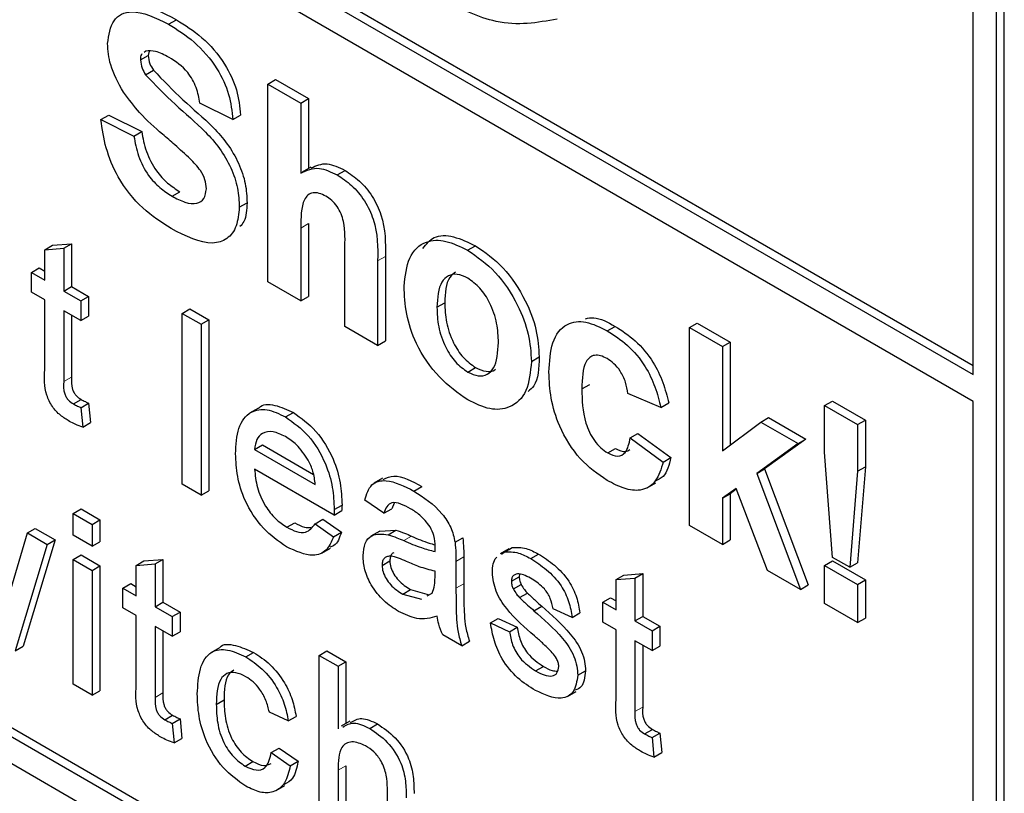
# Paper-space layout 'Blatt2' of a CAD drawing. Header units: millimetres. Extents: x 5 to 418, y 2 to 292.
# Tile 21 of 67: x 133.58 to 135.82, y 135.18 to 136.94. Entities that reach past the tile are written whole.
import ezdxf

# ---------------------------------------------------------------- set-up
doc = ezdxf.new("R2010")
doc.units = ezdxf.units.MM

psp = doc.layouts.new('Blatt2')

# ---------------------------------------------------------------- linework, layer by layer
at = {"color": 7, "linetype": 'Continuous', "lineweight": 25}
for p, q in [((129.0445, 140.0029), (135.7443, 136.1352)), ((129.0622, 140.0131), (135.7443, 136.1556)), ((135.7443, 136.074), (129.0445, 139.9417)), ((126.7818, 139.1656), (135.6206, 134.0631)), ((129.0445, 137.9206), (135.6206, 134.1243)), ((129.0622, 137.9308), (135.6383, 134.1345)), ((135.7443, 136.1352), (135.7443, 137.0537)), ((135.7974, 134.1652), (135.7974, 137.0231)), ((135.8151, 134.1754), (135.8151, 137.0333)), ((133.9175, 136.93), (133.9352, 136.9402)), ((133.866, 136.869), (133.8621, 136.866)), ((133.8733, 136.8687), (133.8714, 136.8591)), ((133.8537, 136.8488), (133.8714, 136.8591)), ((133.8653, 136.8155), (133.8829, 136.8257)), ((134.1429, 136.7942), (134.1606, 136.8044)), ((134.1606, 136.8044), (134.2354, 136.7612)), ((134.1429, 136.3451), (134.1429, 136.7942)), ((134.1429, 136.7942), (134.2177, 136.751)), ((134.2177, 136.751), (134.2354, 136.7612)), ((134.2354, 136.7612), (134.2354, 136.6025)), ((134.0631, 136.7136), (133.9884, 136.751)), ((134.2177, 136.751), (134.2177, 136.5921)), ((133.764, 136.7135), (133.7817, 136.7237)), ((133.764, 136.7135), (133.8388, 136.6761)), ((133.7817, 136.7237), (133.8565, 136.6863)), ((134.0631, 136.7136), (134.0808, 136.7238)), ((133.8388, 136.6761), (133.8565, 136.6863)), ((134.2405, 136.6054), (134.2206, 136.5939)), ((134.3004, 136.5881), (134.3181, 136.5983)), ((133.9254, 136.5397), (133.9431, 136.5499)), ((134.0781, 136.5145), (134.0958, 136.5247)), ((134.2177, 136.4672), (134.2177, 136.3019)), ((134.2354, 136.4774), (134.2354, 136.3121)), ((133.6365, 136.4183), (133.6542, 136.4285)), ((133.6365, 136.4183), (133.6795, 136.4217)), ((133.6365, 136.3493), (133.6365, 136.4183)), ((133.6542, 136.4285), (133.6972, 136.4319)), ((133.6795, 136.4217), (133.6972, 136.4319)), ((133.6795, 136.4217), (133.6795, 136.3244)), ((133.6972, 136.4319), (133.6972, 136.3346)), ((134.3174, 136.2443), (134.3174, 136.4186)), ((134.5964, 136.4172), (134.6141, 136.4274)), ((134.4099, 136.4029), (134.4099, 136.2114)), ((133.6063, 136.3667), (133.624, 136.3769)), ((133.624, 136.3769), (133.6365, 136.3697)), ((134.3922, 136.3927), (134.3922, 136.2012)), ((133.6063, 136.3219), (133.6063, 136.3667)), ((133.6063, 136.3667), (133.6365, 136.3493)), ((133.6795, 136.3244), (133.6972, 136.3346)), ((133.6972, 136.3346), (133.736, 136.3123)), ((134.2177, 136.3019), (134.1429, 136.3451)), ((133.6365, 136.3045), (133.6063, 136.3219)), ((133.6365, 136.1455), (133.6365, 136.3045)), ((133.6795, 136.3244), (133.7183, 136.3021)), ((133.7183, 136.3021), (133.736, 136.3123)), ((133.736, 136.3123), (133.736, 136.2675)), ((134.2177, 136.3019), (134.2354, 136.3121)), ((133.7183, 136.3021), (133.7183, 136.2573)), ((133.9482, 136.2737), (133.9659, 136.2839)), ((133.9659, 136.2839), (134.009, 136.2591)), ((134.5268, 136.2875), (134.5445, 136.2977)), ((133.7183, 136.2573), (133.6795, 136.2797)), ((133.6795, 136.2797), (133.6795, 136.1189)), ((133.6972, 136.2695), (133.6972, 136.1291)), ((133.7183, 136.2573), (133.736, 136.2675)), ((133.9482, 136.2737), (133.9913, 136.2489)), ((133.9482, 135.8859), (133.9482, 136.2737)), ((133.9913, 136.2489), (134.009, 136.2591)), ((133.9913, 136.2489), (133.9913, 135.861)), ((134.009, 136.2591), (134.009, 135.8712)), ((134.3922, 136.2012), (134.3174, 136.2443)), ((134.9137, 136.2341), (134.9313, 136.2443)), ((135.1002, 136.2415), (135.1179, 136.2517)), ((135.1002, 135.7924), (135.1002, 136.2415)), ((135.1002, 136.2415), (135.175, 136.1984)), ((135.1179, 136.2517), (135.1927, 136.2086)), ((134.3922, 136.2012), (134.4099, 136.2114)), ((135.175, 136.1984), (135.1927, 136.2086)), ((135.175, 136.1984), (135.175, 135.9618)), ((135.1927, 136.2086), (135.1927, 135.9751)), ((134.7412, 136.1647), (134.7589, 136.1749)), ((134.5968, 136.1406), (134.6145, 136.1508)), ((134.8559, 136.1024), (134.8736, 136.1126)), ((135.0354, 136.0602), (134.9606, 136.0918)), ((133.7014, 136.0682), (133.7191, 136.0784)), ((133.7183, 136.0597), (133.736, 136.0699)), ((133.7183, 136.0597), (133.7226, 136.0154)), ((133.736, 136.0699), (133.7403, 136.0257)), ((134.1215, 136.0586), (134.1016, 136.0471)), ((135.0354, 136.0602), (135.0531, 136.0704)), ((135.4071, 136.0644), (135.4248, 136.0746)), ((135.4071, 136.0644), (135.4819, 136.0212)), ((135.4071, 135.9588), (135.4071, 136.0644)), ((135.4248, 136.0746), (135.4996, 136.0314)), ((135.7443, 134.1958), (135.7443, 136.074)), ((134.1831, 136.0387), (134.2008, 136.0489)), ((135.2623, 136.0271), (135.28, 136.0373)), ((135.28, 136.0373), (135.3647, 135.9883)), ((133.7226, 136.0154), (133.7403, 136.0257)), ((135.175, 135.9618), (135.2623, 136.0271)), ((135.2623, 136.0271), (135.347, 135.9781)), ((135.4819, 136.0212), (135.4996, 136.0314)), ((135.4819, 136.0212), (135.4819, 135.9156)), ((135.4996, 136.0314), (135.4996, 135.9258)), ((134.9656, 135.9911), (134.9833, 136.0013)), ((134.9656, 135.9911), (135.0404, 135.9364)), ((134.9833, 136.0013), (135.0581, 135.9466)), ((134.1127, 135.965), (134.1304, 135.9752)), ((134.1304, 135.9752), (134.2464, 135.9082)), ((135.347, 135.9781), (135.2532, 135.9106)), ((135.3647, 135.9883), (135.2708, 135.9208)), ((135.347, 135.9781), (135.3647, 135.9883)), ((134.1127, 135.965), (134.2505, 135.8854)), ((134.9147, 135.9571), (134.9323, 135.9673)), ((135.0404, 135.9364), (135.0581, 135.9466)), ((135.4251, 135.72), (135.4071, 135.9588)), ((135.4819, 135.9156), (135.4996, 135.9258)), ((135.4996, 135.9258), (135.4819, 135.7077)), ((134.2934, 135.8159), (134.1127, 135.9202)), ((135.2532, 135.9106), (135.2708, 135.9208)), ((135.2532, 135.9106), (135.352, 135.6471)), ((135.2708, 135.9208), (135.3697, 135.6573)), ((135.4819, 135.9156), (135.4642, 135.6975)), ((133.9913, 135.861), (133.9482, 135.8859)), ((134.4034, 135.8997), (134.3835, 135.8882)), ((134.4746, 135.8705), (134.4922, 135.8807)), ((135.0041, 135.8776), (135.024, 135.8891)), ((133.9913, 135.861), (134.009, 135.8712)), ((135.2059, 135.8766), (135.175, 135.8543)), ((135.175, 135.8543), (135.1927, 135.8645)), ((135.2066, 135.8746), (135.1927, 135.8645)), ((135.1927, 135.8645), (135.1927, 135.7595)), ((135.2772, 135.6903), (135.2059, 135.8766)), ((134.2936, 135.8285), (134.3113, 135.8388)), ((134.4064, 135.8203), (134.3634, 135.8501)), ((134.4297, 135.8429), (134.4241, 135.8305)), ((135.175, 135.8543), (135.175, 135.7493)), ((133.7011, 135.8197), (133.7188, 135.8299)), ((133.7011, 135.77), (133.7011, 135.8197)), ((133.7011, 135.8197), (133.7441, 135.7949)), ((133.7188, 135.8299), (133.7618, 135.8051)), ((134.2934, 135.8159), (134.3111, 135.8261)), ((134.4064, 135.8203), (134.4241, 135.8305)), ((133.7441, 135.7949), (133.7618, 135.8051)), ((133.7441, 135.7949), (133.7441, 135.7451)), ((133.7618, 135.8051), (133.7618, 135.7554)), ((134.1861, 135.7884), (134.2038, 135.7986)), ((134.2501, 135.7962), (134.2677, 135.8064)), ((134.2501, 135.7962), (134.2922, 135.7669)), ((134.2677, 135.8064), (134.3099, 135.7771)), ((135.175, 135.7493), (135.1002, 135.7924)), ((133.5558, 135.6344), (133.5971, 135.7753)), ((133.5971, 135.7753), (133.6148, 135.7855)), ((133.5971, 135.7753), (133.6421, 135.7494)), ((133.6148, 135.7855), (133.6598, 135.7596)), ((133.7441, 135.7451), (133.7011, 135.77)), ((134.2922, 135.7669), (134.3099, 135.7771)), ((134.3968, 135.7794), (134.377, 135.7679)), ((134.3969, 135.7793), (134.4338, 135.7816)), ((134.4161, 135.7713), (134.4338, 135.7816)), ((133.6421, 135.7494), (133.5693, 135.5079)), ((133.6598, 135.7596), (133.587, 135.5181)), ((133.6421, 135.7494), (133.6598, 135.7596)), ((133.7441, 135.7451), (133.7618, 135.7554)), ((134.568, 135.7544), (134.5856, 135.7646)), ((135.175, 135.7493), (135.1927, 135.7595)), ((133.7011, 135.7153), (133.7188, 135.7255)), ((133.7188, 135.7255), (133.7618, 135.7007)), ((134.2652, 135.7296), (134.2851, 135.7411)), ((134.6901, 135.7394), (134.6702, 135.7279)), ((134.6734, 135.7276), (134.6797, 135.7321)), ((134.6797, 135.7321), (134.6974, 135.7423)), ((134.6911, 135.7378), (134.6974, 135.7423)), ((134.7398, 135.7173), (134.7575, 135.7276)), ((133.7011, 135.7153), (133.7441, 135.6904)), ((133.7011, 135.4319), (133.7011, 135.7153)), ((133.7441, 135.6904), (133.7618, 135.7007)), ((133.7618, 135.7007), (133.7618, 135.4172)), ((133.844, 135.7018), (133.8617, 135.712)), ((133.844, 135.7018), (133.8871, 135.7052)), ((133.844, 135.6328), (133.844, 135.7018)), ((133.8617, 135.712), (133.9048, 135.7154)), ((133.8871, 135.7052), (133.9048, 135.7154)), ((133.8871, 135.7052), (133.8871, 135.6079)), ((133.9048, 135.7154), (133.9048, 135.6181)), ((134.4021, 135.7018), (134.4198, 135.712)), ((134.57, 135.7107), (134.57, 135.65)), ((134.5877, 135.7209), (134.5877, 135.6602)), ((135.4071, 135.7016), (135.4248, 135.7118)), ((135.4071, 135.6153), (135.4071, 135.7016)), ((135.4071, 135.7016), (135.4819, 135.6585)), ((135.4248, 135.7118), (135.4996, 135.6687)), ((135.4642, 135.6975), (135.4251, 135.72)), ((135.4642, 135.6975), (135.4819, 135.7077)), ((133.7441, 135.6904), (133.7441, 135.407)), ((134.5225, 135.6742), (134.5227, 135.6885)), ((134.7145, 135.682), (134.7135, 135.6758)), ((134.9335, 135.6696), (134.9512, 135.6798)), ((134.9512, 135.6798), (134.9942, 135.6832)), ((134.9765, 135.673), (134.9942, 135.6832)), ((134.9942, 135.6832), (134.9942, 135.5859)), ((135.352, 135.6471), (135.2772, 135.6903)), ((133.8139, 135.6502), (133.8316, 135.6604)), ((133.8316, 135.6604), (133.844, 135.6532)), ((134.6958, 135.6656), (134.7135, 135.6758)), ((134.7003, 135.6482), (134.718, 135.6584)), ((134.9335, 135.6696), (134.9765, 135.673)), ((134.9335, 135.6006), (134.9335, 135.6696)), ((134.9765, 135.673), (134.9765, 135.5757)), ((135.352, 135.6471), (135.3697, 135.6573)), ((135.4819, 135.6585), (135.4996, 135.6687)), ((135.4819, 135.6585), (135.4819, 135.5721)), ((135.4996, 135.6687), (135.4996, 135.5823)), ((133.8139, 135.6054), (133.8139, 135.6502)), ((133.8139, 135.6502), (133.844, 135.6328)), ((134.4492, 135.6365), (134.4669, 135.6467)), ((134.4492, 135.6365), (134.4915, 135.6248)), ((134.4669, 135.6467), (134.5092, 135.6351)), ((134.505, 135.6324), (134.5161, 135.6386)), ((134.7145, 135.6286), (134.7322, 135.6388)), ((133.8871, 135.6079), (133.9048, 135.6181)), ((133.9048, 135.6181), (133.9435, 135.5957)), ((134.9033, 135.618), (134.921, 135.6282)), ((134.9033, 135.5732), (134.9033, 135.618)), ((134.9033, 135.618), (134.9335, 135.6006)), ((134.921, 135.6282), (134.9335, 135.621)), ((135.4819, 135.5721), (135.4071, 135.6153)), ((133.844, 135.588), (133.8139, 135.6054)), ((133.8871, 135.6079), (133.9259, 135.5855)), ((133.9259, 135.5855), (133.9435, 135.5957)), ((133.9435, 135.5957), (133.9435, 135.551)), ((134.7471, 135.5989), (134.7647, 135.6091)), ((134.8336, 135.5836), (134.7905, 135.6035)), ((134.8336, 135.5836), (134.8513, 135.5938)), ((133.844, 135.429), (133.844, 135.588)), ((133.9259, 135.5855), (133.9259, 135.5408)), ((134.6484, 135.5712), (134.6661, 135.5814)), ((134.6484, 135.5712), (134.6915, 135.5513)), ((134.6661, 135.5814), (134.7092, 135.5615)), ((134.9335, 135.5558), (134.9033, 135.5732)), ((134.9765, 135.5757), (134.9942, 135.5859)), ((134.9765, 135.5757), (135.0153, 135.5533)), ((134.9942, 135.5859), (135.033, 135.5635)), ((135.4819, 135.5721), (135.4996, 135.5823)), ((133.9259, 135.5408), (133.8871, 135.5632)), ((133.8871, 135.5632), (133.8871, 135.4023)), ((133.9048, 135.553), (133.9048, 135.4125)), ((133.9259, 135.5408), (133.9435, 135.551)), ((134.583, 135.5195), (134.5399, 135.5443)), ((134.6915, 135.5513), (134.7092, 135.5615)), ((134.9335, 135.3968), (134.9335, 135.5558)), ((135.0153, 135.5533), (135.033, 135.5635)), ((135.0153, 135.5533), (135.0153, 135.5086)), ((135.033, 135.5635), (135.033, 135.5188)), ((134.583, 135.5195), (134.6006, 135.5297)), ((135.0153, 135.5086), (134.9765, 135.5309)), ((134.9765, 135.5309), (134.9765, 135.3701)), ((133.5693, 135.5079), (133.587, 135.5181)), ((134.033, 135.5147), (134.0131, 135.5032)), ((134.0928, 135.4941), (134.1105, 135.5043)), ((134.2591, 135.4976), (134.2768, 135.5078)), ((134.2768, 135.5078), (134.3199, 135.4829)), ((134.9942, 135.5207), (134.9942, 135.3803)), ((135.0153, 135.5086), (135.033, 135.5188)), ((134.2591, 135.1097), (134.2591, 135.4976)), ((134.2591, 135.4976), (134.3022, 135.4727)), ((134.3022, 135.4727), (134.3199, 135.4829)), ((134.3199, 135.4829), (134.3199, 135.3427)), ((134.3022, 135.4727), (134.3022, 135.3311)), ((134.7508, 135.4623), (134.7685, 135.4726)), ((134.8465, 135.4525), (134.8642, 135.4627)), ((133.7441, 135.407), (133.7011, 135.4319)), ((133.7441, 135.407), (133.7618, 135.4172)), ((134.8229, 135.4042), (134.8428, 135.4157)), ((134.0258, 135.3864), (134.0434, 135.3966)), ((134.1894, 135.3489), (134.1463, 135.3688)), ((133.909, 135.3516), (133.9266, 135.3618)), ((133.9259, 135.3431), (133.9435, 135.3533)), ((133.9259, 135.3431), (133.9302, 135.2989)), ((133.9435, 135.3533), (133.9478, 135.3091)), ((134.1894, 135.3489), (134.2071, 135.3591)), ((134.3293, 135.3482), (134.3094, 135.3367)), ((134.3742, 135.3317), (134.3919, 135.3419)), ((134.9984, 135.3194), (135.0161, 135.3296)), ((135.0153, 135.3109), (135.033, 135.3211)), ((135.033, 135.3211), (135.0373, 135.2769)), ((133.9302, 135.2989), (133.9478, 135.3091)), ((135.0153, 135.3109), (135.0196, 135.2667)), ((134.1506, 135.2768), (134.1683, 135.287)), ((134.1506, 135.2768), (134.1937, 135.2469)), ((134.1683, 135.287), (134.2114, 135.2571)), ((135.0196, 135.2667), (135.0373, 135.2769)), ((134.0914, 135.2463), (134.1091, 135.2565)), ((134.1937, 135.2469), (134.2114, 135.2571)), ((134.3022, 135.2369), (134.3022, 135.0848)), ((134.3199, 135.2471), (134.3199, 135.0951)), ((134.1619, 135.1907), (134.1818, 135.2022)), ((134.4142, 135.0202), (134.4142, 135.1964))]:
    psp.add_line(p, q, dxfattribs=at)
at = {"color": 7, "linetype": 'Continuous', "lineweight": 18}
for p, q in [((134.2177, 136.4672), (134.2354, 136.4774)), ((134.3922, 136.3927), (134.4099, 136.4029)), ((133.6795, 136.1189), (133.6972, 136.1291)), ((134.4515, 135.7581), (134.4692, 135.7683)), ((134.57, 135.7107), (134.5877, 135.7209)), ((134.57, 135.65), (134.5877, 135.6602)), ((133.8871, 135.4023), (133.9048, 135.4125)), ((134.9765, 135.3701), (134.9942, 135.3803)), ((134.3022, 135.2369), (134.3199, 135.2471))]:
    psp.add_line(p, q, dxfattribs=at)
at = {"color": 7, "linetype": 'Continuous', "lineweight": 25}
for points, knots in [([(134.7996, 136.9415), (134.755, 136.9335), (134.675, 136.9193), (134.5803, 136.9651), (134.5385, 136.9853)], [0, 0, 0, 0, 0.558963, 1, 1, 1, 1]), ([(133.7789, 136.886), (133.7819, 136.9055), (133.7879, 136.9445), (133.8406, 136.9678), (133.8883, 136.9444), (133.9175, 136.93)], [0, 0, 0, 0, 0.279748, 0.559362, 1, 1, 1, 1]), ([(133.8286, 136.9568), (133.8358, 136.9615), (133.863, 136.9794), (133.9046, 136.9568), (133.9352, 136.9402)], [0, 0, 0, 0, 0.265194, 1, 1, 1, 1]), ([(133.9175, 136.93), (133.9371, 136.9178), (133.9761, 136.8934), (134.0267, 136.836), (134.0576, 136.7699), (134.0613, 136.7323), (134.0631, 136.7136)], [0, 0, 0, 0, 0.281015, 0.560109, 0.779825, 1, 1, 1, 1]), ([(133.9352, 136.9402), (133.9548, 136.928), (133.9937, 136.9036), (134.0444, 136.8463), (134.0753, 136.7801), (134.079, 136.7425), (134.0808, 136.7238)], [0, 0, 0, 0, 0.281015, 0.560109, 0.779825, 1, 1, 1, 1]), ([(133.8149, 136.7757), (133.8034, 136.7967), (133.7829, 136.8341), (133.7802, 136.8701), (133.7789, 136.886)], [0, 0, 0, 0, 0.559266, 1, 1, 1, 1]), ([(133.9185, 136.8547), (133.908, 136.8603), (133.8894, 136.8704), (133.8731, 136.8695), (133.866, 136.869)], [0, 0, 0, 0, 0.5605438, 1, 1, 1, 1]), ([(133.8576, 136.8624), (133.8571, 136.862), (133.8538, 136.8598), (133.8538, 136.8538), (133.8537, 136.8488)], [0, 0, 0, 0, 0.162945, 1, 1, 1, 1]), ([(133.8537, 136.8488), (133.8545, 136.8426), (133.8558, 136.8314), (133.8624, 136.8203), (133.8653, 136.8155)], [0, 0, 0, 0, 0.55848, 1, 1, 1, 1]), ([(133.8714, 136.8591), (133.8721, 136.8528), (133.8735, 136.8416), (133.88, 136.8305), (133.8829, 136.8257)], [0, 0, 0, 0, 0.55848, 1, 1, 1, 1]), ([(133.9884, 136.751), (133.9864, 136.7627), (133.9824, 136.7859), (133.958, 136.8295), (133.9335, 136.8451), (133.9185, 136.8547)], [0, 0, 0, 0, 0.281521, 0.560305, 1, 1, 1, 1]), ([(133.8829, 136.8257), (133.9051, 136.8026), (133.9494, 136.7564), (134.0082, 136.7086), (134.0518, 136.6594), (134.0779, 136.6149), (134.0938, 136.5674), (134.0951, 136.5389), (134.0958, 136.5247)], [0, 0, 0, 0, 0.249423, 0.500053, 0.625203, 0.750142, 0.874918, 1, 1, 1, 1]), ([(133.8653, 136.8155), (133.8874, 136.7924), (133.9318, 136.7462), (133.9905, 136.6983), (134.0342, 136.6492), (134.0602, 136.6047), (134.0761, 136.5572), (134.0774, 136.5287), (134.0781, 136.5145)], [0, 0, 0, 0, 0.249423, 0.500053, 0.625203, 0.750142, 0.874918, 1, 1, 1, 1]), ([(133.9038, 136.6803), (133.886, 136.6958), (133.8542, 136.7234), (133.8269, 136.7598), (133.8149, 136.7757)], [0, 0, 0, 0, 0.560768, 1, 1, 1, 1]), ([(133.9234, 136.4661), (133.9015, 136.48), (133.8579, 136.5077), (133.8029, 136.576), (133.7729, 136.6499), (133.767, 136.6923), (133.764, 136.7135)], [0, 0, 0, 0, 0.280715, 0.55934, 0.779309, 1, 1, 1, 1]), ([(133.8565, 136.6863), (133.8592, 136.6714), (133.8647, 136.6416), (133.8865, 136.5983), (133.9152, 136.5678), (133.9338, 136.5559), (133.9431, 136.5499)], [0, 0, 0, 0, 0.280582, 0.559152, 0.779251, 1, 1, 1, 1]), ([(133.8388, 136.6761), (133.8415, 136.6612), (133.847, 136.6314), (133.8688, 136.5881), (133.8975, 136.5576), (133.9161, 136.5457), (133.9254, 136.5397)], [0, 0, 0, 0, 0.280582, 0.559152, 0.779251, 1, 1, 1, 1]), ([(133.9669, 136.6244), (133.9551, 136.6351), (133.9342, 136.6541), (133.9131, 136.6723), (133.9038, 136.6803)], [0, 0, 0, 0, 0.559956, 1, 1, 1, 1]), ([(134.0033, 136.5567), (134.0028, 136.5635), (134.0016, 136.5769), (133.9881, 136.6025), (133.9749, 136.6161), (133.9669, 136.6244)], [0, 0, 0, 0, 0.279779, 0.559088, 1, 1, 1, 1]), ([(134.2177, 136.5921), (134.231, 136.5984), (134.2548, 136.6095), (134.2864, 136.5947), (134.3004, 136.5881)], [0, 0, 0, 0, 0.559408, 1, 1, 1, 1]), ([(134.2412, 136.6038), (134.2527, 136.609), (134.2747, 136.619), (134.3041, 136.605), (134.3181, 136.5983)], [0, 0, 0, 0, 0.522716, 1, 1, 1, 1]), ([(134.3181, 136.5983), (134.3291, 136.5909), (134.3511, 136.5762), (134.3814, 136.5406), (134.4106, 136.4774), (134.4102, 136.4336), (134.4099, 136.4029)], [0, 0, 0, 0, 0.187232, 0.374201, 0.560543, 1, 1, 1, 1]), ([(134.3004, 136.5881), (134.3114, 136.5807), (134.3335, 136.5659), (134.3638, 136.5304), (134.393, 136.4672), (134.3925, 136.4234), (134.3922, 136.3927)], [0, 0, 0, 0, 0.187232, 0.374201, 0.560543, 1, 1, 1, 1]), ([(133.9254, 136.5397), (133.9353, 136.5345), (133.955, 136.524), (133.9808, 136.5213), (133.9995, 136.5321), (134.0021, 136.5486), (134.0033, 136.5567)], [0, 0, 0, 0, 0.281228, 0.561008, 0.781099, 1, 1, 1, 1]), ([(134.2746, 136.5397), (134.2695, 136.5422), (134.2593, 136.5473), (134.2451, 136.5481), (134.2334, 136.5433), (134.2179, 136.5212), (134.2178, 136.4912), (134.2177, 136.4672)], [0, 0, 0, 0, 0.12527, 0.250505, 0.375684, 0.500963, 1, 1, 1, 1]), ([(134.3174, 136.4186), (134.3183, 136.4391), (134.3193, 136.4647), (134.3101, 136.4998), (134.3005, 136.5168), (134.2881, 136.531), (134.2791, 136.5368), (134.2746, 136.5397)], [0, 0, 0, 0, 0.500563, 0.625443, 0.750179, 0.874937, 1, 1, 1, 1]), ([(134.0781, 136.5145), (134.0766, 136.4995), (134.0736, 136.4696), (134.0517, 136.4408), (134.0035, 136.4255), (133.9564, 136.4494), (133.9234, 136.4661)], [0, 0, 0, 0, 0.186966, 0.374006, 0.560967, 1, 1, 1, 1]), ([(134.0958, 136.5247), (134.0949, 136.509), (134.0937, 136.4868), (134.0828, 136.4743), (134.0796, 136.4706)], [0, 0, 0, 0, 0.705108, 1, 1, 1, 1]), ([(134.4521, 136.3353), (134.4547, 136.3582), (134.46, 136.404), (134.497, 136.4397), (134.5464, 136.4414), (134.5797, 136.4253), (134.5964, 136.4172)], [0, 0, 0, 0, 0.27995, 0.559147, 0.779424, 1, 1, 1, 1]), ([(134.4951, 136.4209), (134.5027, 136.4308), (134.5192, 136.4521), (134.5644, 136.451), (134.5975, 136.4353), (134.6141, 136.4274)], [0, 0, 0, 0, 0.3015096, 0.6505179, 1, 1, 1, 1]), ([(134.5964, 136.4172), (134.6181, 136.4022), (134.6614, 136.3722), (134.7099, 136.2984), (134.7375, 136.2257), (134.74, 136.185), (134.7412, 136.1647)], [0, 0, 0, 0, 0.279785, 0.5591242, 0.7793881, 1, 1, 1, 1]), ([(134.6141, 136.4274), (134.6358, 136.4124), (134.6791, 136.3825), (134.7275, 136.3086), (134.7552, 136.2359), (134.7577, 136.1952), (134.7589, 136.1749)], [0, 0, 0, 0, 0.279785, 0.5591242, 0.7793881, 1, 1, 1, 1]), ([(134.5968, 136.3537), (134.5887, 136.3574), (134.5724, 136.365), (134.552, 136.3602), (134.5302, 136.3401), (134.5282, 136.3092), (134.5268, 136.2875)], [0, 0, 0, 0, 0.1869853, 0.3738779, 0.5610219, 1, 1, 1, 1]), ([(134.5692, 136.3676), (134.5644, 136.3639), (134.5471, 136.3506), (134.5456, 136.3199), (134.5445, 136.2977)], [0, 0, 0, 0, 0.2782045, 1, 1, 1, 1]), ([(134.6665, 136.2076), (134.6659, 136.2219), (134.6648, 136.2504), (134.6499, 136.2948), (134.6254, 136.3332), (134.6063, 136.3468), (134.5968, 136.3537)], [0, 0, 0, 0, 0.281043, 0.560553, 0.78042, 1, 1, 1, 1]), ([(134.5969, 136.0773), (134.5748, 136.0929), (134.5308, 136.124), (134.4792, 136.1987), (134.455, 136.2735), (134.453, 136.3147), (134.4521, 136.3353)], [0, 0, 0, 0, 0.280145, 0.558899, 0.779053, 1, 1, 1, 1]), ([(134.5268, 136.2875), (134.5274, 136.2732), (134.5285, 136.2445), (134.5434, 136.1998), (134.5681, 136.1612), (134.5872, 136.1475), (134.5968, 136.1406)], [0, 0, 0, 0, 0.281015, 0.560464, 0.780394, 1, 1, 1, 1]), ([(134.5445, 136.2977), (134.5451, 136.2834), (134.5462, 136.2547), (134.5611, 136.21), (134.5858, 136.1714), (134.6049, 136.1577), (134.6145, 136.1508)], [0, 0, 0, 0, 0.281015, 0.560464, 0.780394, 1, 1, 1, 1]), ([(134.8642, 136.2616), (134.8702, 136.2629), (134.89, 136.267), (134.9144, 136.2536), (134.9313, 136.2443)], [0, 0, 0, 0, 0.305493, 1, 1, 1, 1]), ([(134.7811, 136.1405), (134.7824, 136.164), (134.785, 136.211), (134.8167, 136.2526), (134.8641, 136.2585), (134.8971, 136.2422), (134.9137, 136.2341)], [0, 0, 0, 0, 0.280707, 0.559643, 0.779504, 1, 1, 1, 1]), ([(134.9313, 136.2443), (134.9468, 136.2344), (134.9776, 136.2148), (135.0169, 136.168), (135.0414, 136.1169), (135.0492, 136.0859), (135.0531, 136.0704)], [0, 0, 0, 0, 0.280457, 0.559337, 0.779383, 1, 1, 1, 1]), ([(134.9137, 136.2341), (134.9291, 136.2242), (134.9599, 136.2046), (134.9992, 136.1578), (135.0237, 136.1067), (135.0315, 136.0757), (135.0354, 136.0602)], [0, 0, 0, 0, 0.280457, 0.559337, 0.779383, 1, 1, 1, 1]), ([(134.5968, 136.1406), (134.6049, 136.1369), (134.6212, 136.1293), (134.6417, 136.1341), (134.6632, 136.1549), (134.6651, 136.1858), (134.6665, 136.2076)], [0, 0, 0, 0, 0.1869298, 0.3738189, 0.560978, 1, 1, 1, 1]), ([(134.7589, 136.1749), (134.7581, 136.1494), (134.757, 136.1153), (134.7384, 136.1001), (134.7337, 136.0963)], [0, 0, 0, 0, 0.746792, 1, 1, 1, 1]), ([(134.913, 136.1711), (134.9081, 136.1736), (134.8982, 136.1786), (134.8844, 136.1794), (134.8731, 136.1745), (134.8571, 136.1545), (134.8565, 136.1255), (134.8559, 136.1024)], [0, 0, 0, 0, 0.125319, 0.250544, 0.375796, 0.501063, 1, 1, 1, 1]), ([(134.9606, 136.0918), (134.9592, 136.1003), (134.9564, 136.1172), (134.9447, 136.1419), (134.929, 136.1607), (134.9184, 136.1677), (134.913, 136.1711)], [0, 0, 0, 0, 0.280561, 0.559648, 0.7796, 1, 1, 1, 1]), ([(134.7412, 136.1647), (134.7391, 136.1408), (134.7348, 136.0932), (134.6965, 136.0583), (134.648, 136.0525), (134.6139, 136.069), (134.5969, 136.0773)], [0, 0, 0, 0, 0.279924, 0.559367, 0.779516, 1, 1, 1, 1]), ([(134.6145, 136.1508), (134.6225, 136.1473), (134.6385, 136.1401), (134.6541, 136.1415), (134.6592, 136.1466), (134.6595, 136.147)], [0, 0, 0, 0, 0.482219, 0.964333, 1, 1, 1, 1]), ([(133.6923, 136.0287), (133.6855, 136.0329), (133.672, 136.0412), (133.6526, 136.0615), (133.634, 136.1006), (133.6355, 136.127), (133.6365, 136.1455)], [0, 0, 0, 0, 0.187433, 0.373821, 0.559462, 1, 1, 1, 1]), ([(133.6972, 136.1291), (133.6967, 136.12), (133.696, 136.1087), (133.7027, 136.0936), (133.7092, 136.0846), (133.7151, 136.0808), (133.7191, 136.0784)], [0, 0, 0, 0, 0.499596, 0.625239, 0.750354, 1, 1, 1, 1]), ([(134.9131, 135.8947), (134.8921, 135.9092), (134.8501, 135.9383), (134.8045, 136.0122), (134.7837, 136.0822), (134.782, 136.121), (134.7811, 136.1405)], [0, 0, 0, 0, 0.279707, 0.558485, 0.778934, 1, 1, 1, 1]), ([(133.6795, 136.1189), (133.679, 136.1098), (133.6783, 136.0985), (133.685, 136.0834), (133.6915, 136.0744), (133.6975, 136.0706), (133.7014, 136.0682)], [0, 0, 0, 0, 0.499596, 0.625239, 0.750354, 1, 1, 1, 1]), ([(134.8559, 136.1024), (134.8564, 136.0771), (134.857, 136.0455), (134.8725, 136.004), (134.8841, 135.9844), (134.8987, 135.9677), (134.9093, 135.9606), (134.9147, 135.9571)], [0, 0, 0, 0, 0.499313, 0.6245497, 0.7497626, 0.8747838, 1, 1, 1, 1]), ([(133.7014, 136.0682), (133.7046, 136.0664), (133.7102, 136.0634), (133.7158, 136.0608), (133.7183, 136.0597)], [0, 0, 0, 0, 0.5599652, 1, 1, 1, 1]), ([(133.7191, 136.0784), (133.7222, 136.0767), (133.7279, 136.0736), (133.7335, 136.071), (133.736, 136.0699)], [0, 0, 0, 0, 0.5599652, 1, 1, 1, 1]), ([(134.122, 136.058), (134.1223, 136.0585), (134.13, 136.0688), (134.1591, 136.0679), (134.1869, 136.0553), (134.2008, 136.0489)], [0, 0, 0, 0, 0.024421, 0.511721, 1, 1, 1, 1]), ([(134.0697, 135.9551), (134.0707, 135.9755), (134.0729, 136.0162), (134.1001, 136.0522), (134.1403, 136.0593), (134.1688, 136.0456), (134.1831, 136.0387)], [0, 0, 0, 0, 0.280748, 0.559775, 0.779666, 1, 1, 1, 1]), ([(134.1831, 136.0387), (134.2009, 136.026), (134.2365, 136.0007), (134.2745, 135.9373), (134.2915, 135.878), (134.2929, 135.8451), (134.2936, 135.8285)], [0, 0, 0, 0, 0.279366, 0.558398, 0.778885, 1, 1, 1, 1]), ([(134.2008, 136.0489), (134.2186, 136.0362), (134.2542, 136.0109), (134.2921, 135.9475), (134.3091, 135.8882), (134.3106, 135.8553), (134.3113, 135.8388)], [0, 0, 0, 0, 0.279366, 0.558398, 0.778885, 1, 1, 1, 1]), ([(133.7226, 136.0154), (133.717, 136.0174), (133.707, 136.0209), (133.6968, 136.0263), (133.6923, 136.0287)], [0, 0, 0, 0, 0.560078, 1, 1, 1, 1]), ([(134.1829, 135.9941), (134.1733, 135.9987), (134.1541, 136.0079), (134.1309, 136.004), (134.1162, 135.9889), (134.1139, 135.973), (134.1127, 135.965)], [0, 0, 0, 0, 0.28019, 0.559728, 0.779642, 1, 1, 1, 1]), ([(134.2347, 135.9404), (134.2262, 135.9531), (134.2108, 135.976), (134.1915, 135.9885), (134.1829, 135.9941)], [0, 0, 0, 0, 0.558512, 1, 1, 1, 1]), ([(134.9147, 135.9571), (134.9225, 135.9536), (134.9381, 135.9464), (134.9591, 135.9582), (134.9631, 135.9786), (134.9656, 135.9911)], [0, 0, 0, 0, 0.28016, 0.558978, 1, 1, 1, 1]), ([(134.1854, 135.744), (134.1672, 135.7564), (134.131, 135.7811), (134.0905, 135.8441), (134.0719, 135.9047), (134.0704, 135.9383), (134.0697, 135.9551)], [0, 0, 0, 0, 0.279952, 0.558661, 0.778994, 1, 1, 1, 1]), ([(134.9323, 135.9673), (134.9404, 135.9633), (134.9533, 135.9568), (134.9617, 135.9628), (134.9649, 135.965)], [0, 0, 0, 0, 0.6281122, 1, 1, 1, 1]), ([(135.0581, 135.9466), (135.054, 135.9298), (135.0476, 135.9043), (135.0285, 135.8956), (135.022, 135.8926)], [0, 0, 0, 0, 0.655166, 1, 1, 1, 1]), ([(134.2505, 135.8854), (134.2494, 135.8955), (134.2474, 135.9136), (134.2386, 135.9322), (134.2347, 135.9404)], [0, 0, 0, 0, 0.560674, 1, 1, 1, 1]), ([(135.0404, 135.9364), (135.0357, 135.9206), (135.0262, 135.8892), (134.9926, 135.869), (134.9522, 135.8743), (134.9261, 135.8879), (134.9131, 135.8947)], [0, 0, 0, 0, 0.280244, 0.559157, 0.779326, 1, 1, 1, 1]), ([(134.1127, 135.9202), (134.1141, 135.9066), (134.1167, 135.8794), (134.1347, 135.8383), (134.1598, 135.8061), (134.1773, 135.7943), (134.1861, 135.7884)], [0, 0, 0, 0, 0.280633, 0.559687, 0.779661, 1, 1, 1, 1]), ([(134.4047, 135.8969), (134.4126, 135.9003), (134.4368, 135.9109), (134.4699, 135.8929), (134.4922, 135.8807)], [0, 0, 0, 0, 0.323837, 1, 1, 1, 1]), ([(134.3634, 135.8501), (134.3673, 135.8633), (134.3752, 135.8895), (134.4177, 135.8993), (134.453, 135.8814), (134.4746, 135.8705)], [0, 0, 0, 0, 0.28043, 0.559303, 1, 1, 1, 1]), ([(134.4746, 135.8705), (134.497, 135.8561), (134.5283, 135.8361), (134.5604, 135.7879), (134.5655, 135.7656), (134.568, 135.7544)], [0, 0, 0, 0, 0.5592531, 0.7791951, 1, 1, 1, 1]), ([(134.3113, 135.8388), (134.3112, 135.8364), (134.3112, 135.8322), (134.3111, 135.828), (134.3111, 135.8261)], [0, 0, 0, 0, 0.559999, 1, 1, 1, 1]), ([(134.4668, 135.8302), (134.4595, 135.8341), (134.4449, 135.8421), (134.4245, 135.8463), (134.4121, 135.836), (134.4083, 135.8255), (134.4064, 135.8203)], [0, 0, 0, 0, 0.280855, 0.559751, 0.7795, 1, 1, 1, 1]), ([(134.2936, 135.8285), (134.2936, 135.8262), (134.2935, 135.822), (134.2934, 135.8178), (134.2934, 135.8159)], [0, 0, 0, 0, 0.559999, 1, 1, 1, 1]), ([(134.5116, 135.7893), (134.5038, 135.799), (134.4899, 135.8163), (134.4739, 135.8259), (134.4668, 135.8302)], [0, 0, 0, 0, 0.557871, 1, 1, 1, 1]), ([(134.1861, 135.7884), (134.1935, 135.7846), (134.2083, 135.777), (134.2337, 135.7746), (134.2439, 135.788), (134.2501, 135.7962)], [0, 0, 0, 0, 0.281282, 0.561906, 1, 1, 1, 1]), ([(134.2038, 135.7986), (134.2113, 135.7945), (134.2243, 135.7874), (134.2357, 135.7877), (134.2405, 135.7879)], [0, 0, 0, 0, 0.580827, 1, 1, 1, 1]), ([(134.3099, 135.7771), (134.3057, 135.7646), (134.3004, 135.7484), (134.2869, 135.7442), (134.2839, 135.7433)], [0, 0, 0, 0, 0.776004, 1, 1, 1, 1]), ([(134.359, 135.7239), (134.36, 135.7338), (134.3619, 135.7536), (134.3807, 135.7753), (134.4027, 135.7728), (134.4161, 135.7713)], [0, 0, 0, 0, 0.280458, 0.560983, 1, 1, 1, 1]), ([(134.4161, 135.7713), (134.4227, 135.7692), (134.4344, 135.7655), (134.4463, 135.7603), (134.4515, 135.7581)], [0, 0, 0, 0, 0.5599184, 1, 1, 1, 1]), ([(134.4338, 135.7816), (134.4403, 135.7794), (134.452, 135.7757), (134.4639, 135.7705), (134.4692, 135.7683)], [0, 0, 0, 0, 0.5599184, 1, 1, 1, 1]), ([(134.4692, 135.7683), (134.4826, 135.7623), (134.5006, 135.7544), (134.5179, 135.7498), (134.5223, 135.7486)], [0, 0, 0, 0, 0.751874, 1, 1, 1, 1]), ([(134.5227, 135.7449), (134.5225, 135.7529), (134.5223, 135.7672), (134.5148, 135.7826), (134.5116, 135.7893)], [0, 0, 0, 0, 0.5619027, 1, 1, 1, 1]), ([(134.2922, 135.7669), (134.2874, 135.7555), (134.2777, 135.7329), (134.2402, 135.7184), (134.2062, 135.7343), (134.1854, 135.744)], [0, 0, 0, 0, 0.2806132, 0.5608329, 1, 1, 1, 1]), ([(134.4515, 135.7581), (134.4649, 135.7523), (134.4889, 135.7419), (134.5122, 135.736), (134.5225, 135.7334)], [0, 0, 0, 0, 0.560185, 1, 1, 1, 1]), ([(134.568, 135.7544), (134.5687, 135.746), (134.57, 135.7311), (134.57, 135.7169), (134.57, 135.7107)], [0, 0, 0, 0, 0.559817, 1, 1, 1, 1]), ([(134.5856, 135.7646), (134.5864, 135.7562), (134.5877, 135.7414), (134.5877, 135.7271), (134.5877, 135.7209)], [0, 0, 0, 0, 0.559817, 1, 1, 1, 1]), ([(134.4394, 135.5974), (134.4281, 135.6046), (134.4057, 135.619), (134.3779, 135.654), (134.3613, 135.692), (134.3598, 135.7132), (134.359, 135.7239)], [0, 0, 0, 0, 0.280815, 0.55969, 0.779696, 1, 1, 1, 1]), ([(134.4286, 135.7302), (134.4275, 135.7297), (134.4242, 135.7281), (134.4207, 135.722), (134.4201, 135.7153), (134.4198, 135.712)], [0, 0, 0, 0, 0.193903, 0.596991, 1, 1, 1, 1]), ([(134.5225, 135.7334), (134.5225, 135.7355), (134.5226, 135.7394), (134.5226, 135.7432), (134.5227, 135.7449)], [0, 0, 0, 0, 0.560023, 1, 1, 1, 1]), ([(134.6797, 135.7321), (134.6902, 135.7326), (134.7091, 135.7333), (134.7304, 135.7222), (134.7398, 135.7173)], [0, 0, 0, 0, 0.558938, 1, 1, 1, 1]), ([(134.6974, 135.7423), (134.7079, 135.7428), (134.7268, 135.7435), (134.7481, 135.7324), (134.7575, 135.7276)], [0, 0, 0, 0, 0.558938, 1, 1, 1, 1]), ([(134.7575, 135.7276), (134.7695, 135.7198), (134.7936, 135.7042), (134.8259, 135.6704), (134.8457, 135.6295), (134.8494, 135.6058), (134.8513, 135.5938)], [0, 0, 0, 0, 0.280737, 0.560427, 0.77945, 1, 1, 1, 1]), ([(134.4579, 135.7105), (134.4456, 135.7161), (134.4303, 135.7231), (134.414, 135.7225), (134.4074, 135.7187), (134.403, 135.7119), (134.4024, 135.7052), (134.4021, 135.7018)], [0, 0, 0, 0, 0.50028, 0.625326, 0.750269, 0.875147, 1, 1, 1, 1]), ([(134.4021, 135.7018), (134.4026, 135.6969), (134.4035, 135.6871), (134.4111, 135.6713), (134.4259, 135.6515), (134.4396, 135.6427), (134.4492, 135.6365)], [0, 0, 0, 0, 0.186565, 0.373467, 0.560613, 1, 1, 1, 1]), ([(134.4198, 135.712), (134.4202, 135.7071), (134.4212, 135.6973), (134.4288, 135.6815), (134.4436, 135.6617), (134.4573, 135.6529), (134.4669, 135.6467)], [0, 0, 0, 0, 0.186565, 0.373467, 0.560613, 1, 1, 1, 1]), ([(134.5227, 135.6885), (134.5108, 135.6916), (134.4895, 135.697), (134.4675, 135.7063), (134.4579, 135.7105)], [0, 0, 0, 0, 0.55976, 1, 1, 1, 1]), ([(134.6527, 135.6854), (134.6534, 135.6993), (134.6542, 135.714), (134.6625, 135.7197), (134.663, 135.7201)], [0, 0, 0, 0, 0.941621, 1, 1, 1, 1]), ([(134.7398, 135.7173), (134.7518, 135.7095), (134.7759, 135.694), (134.8082, 135.6602), (134.828, 135.6193), (134.8317, 135.5956), (134.8336, 135.5836)], [0, 0, 0, 0, 0.280737, 0.560427, 0.77945, 1, 1, 1, 1]), ([(134.7483, 135.5416), (134.7264, 135.5606), (134.6991, 135.5844), (134.6713, 135.6222), (134.6568, 135.6507), (134.6543, 135.6716), (134.6527, 135.6854)], [0, 0, 0, 0, 0.501321, 0.626592, 0.751817, 1, 1, 1, 1]), ([(134.7429, 135.6708), (134.7325, 135.6765), (134.7169, 135.6851), (134.702, 135.681), (134.6965, 135.6741), (134.696, 135.6684), (134.6958, 135.6656)], [0, 0, 0, 0, 0.49977, 0.749095, 0.874592, 1, 1, 1, 1]), ([(134.5161, 135.6386), (134.5183, 135.6444), (134.5223, 135.6548), (134.5224, 135.6683), (134.5225, 135.6742)], [0, 0, 0, 0, 0.558995, 1, 1, 1, 1]), ([(134.5877, 135.6602), (134.5878, 135.646), (134.5879, 135.6226), (134.5887, 135.5896), (134.5915, 135.5605), (134.5976, 135.5399), (134.6006, 135.5297)], [0, 0, 0, 0, 0.340206, 0.560339, 0.780175, 1, 1, 1, 1]), ([(134.6958, 135.6656), (134.696, 135.6624), (134.6965, 135.6568), (134.6991, 135.6508), (134.7003, 135.6482)], [0, 0, 0, 0, 0.559236, 1, 1, 1, 1]), ([(134.7135, 135.6758), (134.7137, 135.6726), (134.7142, 135.667), (134.7168, 135.661), (134.718, 135.6584)], [0, 0, 0, 0, 0.559236, 1, 1, 1, 1]), ([(134.718, 135.6584), (134.7203, 135.6543), (134.7244, 135.6472), (134.7298, 135.6414), (134.7322, 135.6388)], [0, 0, 0, 0, 0.559084, 1, 1, 1, 1]), ([(134.7905, 135.6035), (134.789, 135.6113), (134.7859, 135.6267), (134.7684, 135.654), (134.7526, 135.6644), (134.7429, 135.6708)], [0, 0, 0, 0, 0.2803044, 0.560237, 1, 1, 1, 1]), ([(134.57, 135.65), (134.5701, 135.6358), (134.5702, 135.6124), (134.5711, 135.5794), (134.5738, 135.5503), (134.5799, 135.5297), (134.583, 135.5195)], [0, 0, 0, 0, 0.340206, 0.560339, 0.780175, 1, 1, 1, 1]), ([(134.7003, 135.6482), (134.7026, 135.6441), (134.7068, 135.6369), (134.7121, 135.6312), (134.7145, 135.6286)], [0, 0, 0, 0, 0.559084, 1, 1, 1, 1]), ([(134.7322, 135.6388), (134.7382, 135.6332), (134.749, 135.6231), (134.7599, 135.6134), (134.7647, 135.6091)], [0, 0, 0, 0, 0.559965, 1, 1, 1, 1]), ([(134.7145, 135.6286), (134.7205, 135.623), (134.7313, 135.6129), (134.7423, 135.6032), (134.7471, 135.5989)], [0, 0, 0, 0, 0.559965, 1, 1, 1, 1]), ([(134.527, 135.5866), (134.5123, 135.5824), (134.486, 135.575), (134.4536, 135.5906), (134.4394, 135.5974)], [0, 0, 0, 0, 0.559971, 1, 1, 1, 1]), ([(134.7471, 135.5989), (134.7694, 135.5794), (134.7973, 135.555), (134.8268, 135.5171), (134.8384, 135.4955), (134.8455, 135.4729), (134.8462, 135.4593), (134.8465, 135.4525)], [0, 0, 0, 0, 0.500446, 0.625396, 0.750274, 0.875069, 1, 1, 1, 1]), ([(134.7647, 135.6091), (134.7871, 135.5896), (134.815, 135.5652), (134.8445, 135.5273), (134.8561, 135.5057), (134.8632, 135.4831), (134.8638, 135.4695), (134.8642, 135.4627)], [0, 0, 0, 0, 0.500446, 0.625396, 0.750274, 0.875069, 1, 1, 1, 1]), ([(134.5399, 135.5443), (134.5365, 135.5523), (134.5304, 135.5666), (134.528, 135.5805), (134.527, 135.5866)], [0, 0, 0, 0, 0.559697, 1, 1, 1, 1]), ([(134.7503, 135.4179), (134.7367, 135.4265), (134.7096, 135.4436), (134.6749, 135.4852), (134.6554, 135.5311), (134.6508, 135.5578), (134.6484, 135.5712)], [0, 0, 0, 0, 0.280739, 0.559297, 0.779311, 1, 1, 1, 1]), ([(134.6915, 135.5513), (134.6932, 135.5414), (134.6967, 135.5215), (134.7175, 135.4848), (134.7382, 135.4709), (134.7508, 135.4623)], [0, 0, 0, 0, 0.281314, 0.561069, 1, 1, 1, 1]), ([(134.7092, 135.5615), (134.7109, 135.5516), (134.7143, 135.5317), (134.7352, 135.495), (134.7559, 135.4811), (134.7685, 135.4726)], [0, 0, 0, 0, 0.281314, 0.561069, 1, 1, 1, 1]), ([(134.0332, 135.5144), (134.0334, 135.5146), (134.0403, 135.525), (134.0698, 135.522), (134.0969, 135.5102), (134.1105, 135.5043)], [0, 0, 0, 0, 0.011465, 0.505148, 1, 1, 1, 1]), ([(134.7887, 135.5037), (134.7813, 135.5112), (134.768, 135.5245), (134.7543, 135.5364), (134.7483, 135.5416)], [0, 0, 0, 0, 0.5597879, 1, 1, 1, 1]), ([(133.9827, 135.4099), (133.9838, 135.4299), (133.986, 135.4697), (134.0102, 135.5087), (134.0509, 135.5136), (134.0788, 135.5006), (134.0928, 135.4941)], [0, 0, 0, 0, 0.280838, 0.55968, 0.779579, 1, 1, 1, 1]), ([(134.1105, 135.5043), (134.1233, 135.496), (134.1487, 135.4793), (134.1801, 135.4393), (134.1997, 135.397), (134.2046, 135.3717), (134.2071, 135.3591)], [0, 0, 0, 0, 0.280267, 0.559439, 0.779535, 1, 1, 1, 1]), ([(134.8034, 135.4723), (134.8032, 135.4753), (134.8026, 135.4812), (134.7975, 135.4928), (134.792, 135.4996), (134.7887, 135.5037)], [0, 0, 0, 0, 0.279757, 0.559839, 1, 1, 1, 1]), ([(134.0928, 135.4941), (134.1056, 135.4858), (134.131, 135.4691), (134.1624, 135.4291), (134.182, 135.3868), (134.1869, 135.3615), (134.1894, 135.3489)], [0, 0, 0, 0, 0.280267, 0.559439, 0.779535, 1, 1, 1, 1]), ([(134.0931, 135.4492), (134.0853, 135.453), (134.0696, 135.4606), (134.0489, 135.4579), (134.028, 135.438), (134.0267, 135.4077), (134.0258, 135.3864)], [0, 0, 0, 0, 0.187089, 0.37388, 0.56073, 1, 1, 1, 1]), ([(134.0655, 135.4643), (134.0612, 135.461), (134.0447, 135.4484), (134.044, 135.4185), (134.0434, 135.3966)], [0, 0, 0, 0, 0.265832, 1, 1, 1, 1]), ([(134.7508, 135.4623), (134.7574, 135.4588), (134.7705, 135.4518), (134.788, 135.4492), (134.8008, 135.456), (134.8025, 135.4669), (134.8034, 135.4723)], [0, 0, 0, 0, 0.281188, 0.560952, 0.781095, 1, 1, 1, 1]), ([(134.7685, 135.4726), (134.7752, 135.4687), (134.7863, 135.4624), (134.7964, 135.462), (134.8005, 135.4619)], [0, 0, 0, 0, 0.596492, 1, 1, 1, 1]), ([(134.8642, 135.4627), (134.8627, 135.448), (134.8605, 135.4264), (134.8457, 135.4206), (134.841, 135.4188)], [0, 0, 0, 0, 0.679034, 1, 1, 1, 1]), ([(134.1463, 135.3688), (134.1442, 135.3777), (134.1399, 135.3955), (134.126, 135.4201), (134.1095, 135.4385), (134.0986, 135.4457), (134.0931, 135.4492)], [0, 0, 0, 0, 0.280213, 0.559476, 0.779649, 1, 1, 1, 1]), ([(134.8465, 135.4525), (134.8444, 135.4388), (134.8403, 135.4114), (134.8042, 135.3935), (134.7708, 135.4086), (134.7503, 135.4179)], [0, 0, 0, 0, 0.279926, 0.560038, 1, 1, 1, 1]), ([(133.8998, 135.3122), (133.893, 135.3164), (133.8795, 135.3247), (133.8601, 135.345), (133.8415, 135.3841), (133.843, 135.4105), (133.844, 135.429)], [0, 0, 0, 0, 0.187433, 0.373821, 0.559462, 1, 1, 1, 1]), ([(133.9048, 135.4125), (133.9042, 135.4035), (133.9036, 135.3922), (133.9102, 135.3771), (133.9167, 135.368), (133.9227, 135.3643), (133.9266, 135.3618)], [0, 0, 0, 0, 0.499596, 0.625239, 0.750354, 1, 1, 1, 1]), ([(134.0929, 135.2007), (134.0751, 135.2132), (134.0394, 135.238), (134.0013, 135.3014), (133.9846, 135.3606), (133.9833, 135.3935), (133.9827, 135.4099)], [0, 0, 0, 0, 0.2795946, 0.5583414, 0.778834, 1, 1, 1, 1]), ([(133.8871, 135.4023), (133.8866, 135.3933), (133.8859, 135.382), (133.8926, 135.3669), (133.8991, 135.3578), (133.905, 135.3541), (133.909, 135.3516)], [0, 0, 0, 0, 0.499596, 0.625239, 0.750354, 1, 1, 1, 1]), ([(134.0434, 135.3966), (134.0439, 135.3829), (134.0447, 135.3556), (134.0569, 135.3125), (134.0815, 135.2757), (134.0999, 135.2629), (134.1091, 135.2565)], [0, 0, 0, 0, 0.281276, 0.560536, 0.78011, 1, 1, 1, 1]), ([(134.9893, 135.28), (134.9825, 135.2841), (134.969, 135.2925), (134.9496, 135.3127), (134.931, 135.3519), (134.9324, 135.3782), (134.9335, 135.3968)], [0, 0, 0, 0, 0.187433, 0.373821, 0.559462, 1, 1, 1, 1]), ([(134.0258, 135.3864), (134.0262, 135.3727), (134.027, 135.3454), (134.0392, 135.3023), (134.0638, 135.2655), (134.0822, 135.2527), (134.0914, 135.2463)], [0, 0, 0, 0, 0.281276, 0.560536, 0.78011, 1, 1, 1, 1]), ([(134.9765, 135.3701), (134.976, 135.3611), (134.9753, 135.3498), (134.982, 135.3346), (134.9885, 135.3256), (134.9945, 135.3219), (134.9984, 135.3194)], [0, 0, 0, 0, 0.499596, 0.625239, 0.750354, 1, 1, 1, 1]), ([(134.9942, 135.3803), (134.9937, 135.3713), (134.993, 135.36), (134.9997, 135.3449), (135.0062, 135.3358), (135.0121, 135.3321), (135.0161, 135.3296)], [0, 0, 0, 0, 0.499596, 0.625239, 0.750354, 1, 1, 1, 1]), ([(133.909, 135.3516), (133.9121, 135.3499), (133.9178, 135.3469), (133.9234, 135.3443), (133.9259, 135.3431)], [0, 0, 0, 0, 0.559965, 1, 1, 1, 1]), ([(133.9266, 135.3618), (133.9298, 135.3601), (133.9354, 135.3571), (133.9411, 135.3545), (133.9435, 135.3533)], [0, 0, 0, 0, 0.559965, 1, 1, 1, 1]), ([(134.3131, 135.3349), (134.321, 135.3395), (134.3378, 135.3492), (134.3616, 135.3378), (134.3742, 135.3317)], [0, 0, 0, 0, 0.4701832, 1, 1, 1, 1]), ([(134.3308, 135.3451), (134.3387, 135.3497), (134.3555, 135.3594), (134.3793, 135.348), (134.3919, 135.3419)], [0, 0, 0, 0, 0.4701832, 1, 1, 1, 1]), ([(134.3742, 135.3317), (134.3878, 135.3225), (134.4149, 135.3042), (134.4468, 135.2566), (134.4565, 135.2113), (134.457, 135.1865), (134.4572, 135.1741)], [0, 0, 0, 0, 0.2803178, 0.5583395, 0.7785536, 1, 1, 1, 1]), ([(134.3919, 135.3419), (134.4055, 135.3327), (134.4326, 135.3144), (134.4645, 135.2668), (134.4742, 135.2215), (134.4747, 135.1967), (134.4749, 135.1843)], [0, 0, 0, 0, 0.2803178, 0.5583395, 0.7785536, 1, 1, 1, 1]), ([(135.0161, 135.3296), (135.0192, 135.3279), (135.0249, 135.3249), (135.0305, 135.3223), (135.033, 135.3211)], [0, 0, 0, 0, 0.5599652, 1, 1, 1, 1]), ([(133.9302, 135.2989), (133.9245, 135.3009), (133.9145, 135.3043), (133.9043, 135.3098), (133.8998, 135.3122)], [0, 0, 0, 0, 0.560078, 1, 1, 1, 1]), ([(134.3645, 135.2925), (134.3538, 135.2969), (134.3325, 135.3057), (134.3034, 135.2888), (134.3027, 135.2566), (134.3022, 135.2369)], [0, 0, 0, 0, 0.280205, 0.55932, 1, 1, 1, 1]), ([(134.9984, 135.3194), (135.0016, 135.3177), (135.0072, 135.3147), (135.0128, 135.3121), (135.0153, 135.3109)], [0, 0, 0, 0, 0.5599652, 1, 1, 1, 1]), ([(134.0914, 135.2463), (134.0998, 135.2424), (134.1167, 135.2345), (134.1423, 135.2415), (134.1475, 135.2634), (134.1506, 135.2768)], [0, 0, 0, 0, 0.280899, 0.560906, 1, 1, 1, 1]), ([(134.4142, 135.1964), (134.4139, 135.206), (134.4132, 135.2252), (134.4028, 135.2561), (134.3839, 135.2799), (134.371, 135.2883), (134.3645, 135.2925)], [0, 0, 0, 0, 0.281222, 0.559777, 0.779378, 1, 1, 1, 1]), ([(135.0196, 135.2667), (135.014, 135.2687), (135.004, 135.2721), (134.9937, 135.2776), (134.9893, 135.28)], [0, 0, 0, 0, 0.560078, 1, 1, 1, 1]), ([(134.1091, 135.2565), (134.1177, 135.2522), (134.1335, 135.2445), (134.1451, 135.2498), (134.1504, 135.2522)], [0, 0, 0, 0, 0.5485957, 1, 1, 1, 1]), ([(134.2114, 135.2571), (134.2086, 135.2427), (134.2038, 135.2183), (134.1871, 135.2085), (134.1803, 135.2045)], [0, 0, 0, 0, 0.593899, 1, 1, 1, 1]), ([(134.1937, 135.2469), (134.1905, 135.233), (134.1842, 135.2053), (134.1579, 135.1855), (134.1257, 135.1845), (134.1039, 135.1953), (134.0929, 135.2007)], [0, 0, 0, 0, 0.280202, 0.55951, 0.779586, 1, 1, 1, 1])]:
    psp.add_open_spline(points, degree=3, knots=knots, dxfattribs=at)

doc.saveas('drawing.dxf')
